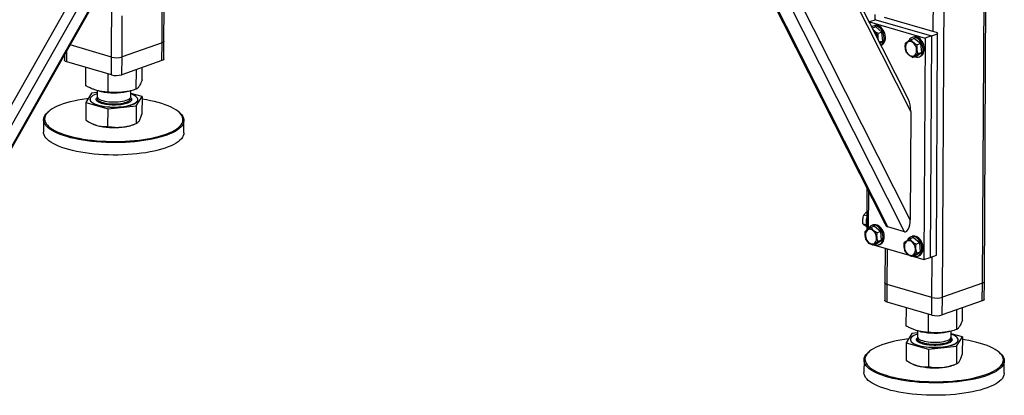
# Model space of a CAD drawing. Header units: millimetres. Extents: x 5 to 589, y 5 to 415.
# Tile 94 of 126: x 529 to 563, y 104 to 117. Entities that reach past the tile are written whole.
import ezdxf

# ---------------------------------------------------------------- set-up
doc = ezdxf.new("R2010")
doc.units = ezdxf.units.MM
doc.layers.add('TRAIT-FORT', color=4, linetype='Continuous', lineweight=25)

msp = doc.modelspace()

# ---------------------------------------------------------------- linework, layer by layer
at = {"layer": 'TRAIT-FORT', "color": 4, "linetype": 'Continuous', "lineweight": 25}
for p, q in [((562.525, 107.417), (562.659, 131.324)), ((562.592, 107.472), (562.725, 131.348)), ((560.831, 116.097), (560.913, 130.722)), ((561.144, 106.933), (561.277, 130.68)), ((560.054, 113.345), (552.507, 128.305)), ((559.973, 113.755), (552.614, 128.342)), ((549.931, 127.763), (559.155, 109.477)), ((559.263, 109.363), (549.99, 127.745)), ((560.033, 109.606), (550.887, 127.737)), ((559.838, 109.195), (550.636, 127.437)), ((526.957, 108.469), (535.183, 122.972)), ((527.037, 108.551), (535.226, 122.987)), ((526.269, 108.694), (534.165, 122.615)), ((526.439, 108.288), (534.665, 122.79)), ((532.486, 115.22), (532.503, 118.186)), ((534.232, 115.709), (534.238, 116.897)), ((534.298, 115.764), (534.304, 116.92)), ((532.851, 115.225), (532.858, 116.642)), ((558.846, 116.512), (558.63, 116.436)), ((558.817, 116.687), (558.816, 116.501)), ((558.846, 116.512), (560.764, 115.95)), ((560.975, 116.055), (559.153, 116.589)), ((558.63, 116.436), (560.548, 115.874)), ((558.63, 116.436), (558.63, 116.416)), ((558.845, 116.261), (558.729, 116.22)), ((558.798, 116.305), (558.755, 116.29)), ((558.845, 116.261), (559.061, 116.081)), ((559.061, 116.081), (558.932, 116.035)), ((559.089, 115.774), (559.061, 116.081)), ((560.188, 115.867), (560.059, 115.822)), ((560.141, 115.911), (560.098, 115.896)), ((560.188, 115.867), (560.404, 115.687)), ((560.548, 115.874), (560.506, 108.234)), ((560.764, 115.95), (560.548, 115.874)), ((560.764, 115.95), (560.721, 108.31)), ((560.764, 115.95), (560.98, 116.025)), ((560.937, 108.385), (560.98, 116.025)), ((560.98, 116.025), (560.975, 116.055)), ((532.486, 115.22), (531.058, 115.639)), ((534.232, 115.709), (532.851, 115.225)), ((534.228, 115.098), (534.232, 115.709)), ((534.294, 115.152), (534.298, 115.764)), ((559.089, 115.774), (558.974, 115.734)), ((558.988, 115.707), (559.089, 115.774)), ((559.025, 115.632), (559.033, 115.635)), ((560.404, 115.687), (560.275, 115.642)), ((560.431, 115.381), (560.404, 115.687)), ((530.864, 115.297), (530.863, 115.121)), ((530.948, 115.059), (530.95, 115.449)), ((532.483, 114.609), (532.486, 115.22)), ((532.847, 114.613), (532.851, 115.225)), ((560.243, 115.255), (560.113, 115.21)), ((560.243, 115.255), (560.431, 115.381)), ((560.431, 115.381), (560.302, 115.336)), ((560.333, 115.226), (560.376, 115.242)), ((532.483, 114.609), (530.948, 115.059)), ((531.604, 114.231), (531.607, 114.866)), ((534.228, 115.098), (532.847, 114.613)), ((533.344, 114.111), (533.347, 114.789)), ((533.544, 114.431), (533.547, 114.859)), ((532.373, 114.01), (532.377, 114.64)), ((531.801, 113.975), (531.601, 113.655)), ((531.746, 113.766), (531.746, 113.76)), ((531.991, 113.995), (531.801, 113.975)), ((531.97, 113.803), (532.001, 113.837)), ((531.992, 114.069), (531.991, 113.861)), ((532.081, 114.045), (532.126, 114.035)), ((533.019, 114.03), (533.075, 114.042)), ((533.152, 113.855), (533.153, 114.059)), ((533.541, 113.856), (533.153, 113.967)), ((533.34, 113.535), (533.541, 113.856)), ((533.541, 113.856), (533.538, 113.249)), ((531.601, 113.655), (531.597, 113.049)), ((531.601, 113.655), (532.37, 113.435)), ((532.367, 112.828), (532.37, 113.435)), ((532.37, 113.435), (533.34, 113.535)), ((533.34, 113.535), (533.337, 112.929)), ((533.395, 113.751), (533.395, 113.757)), ((530.322, 113.344), (530.291, 113.318)), ((534.845, 113.292), (534.815, 113.319)), ((560.054, 113.345), (560.033, 109.606)), ((530.147, 113.057), (530.145, 112.629)), ((531.827, 112.92), (531.847, 112.912)), ((533.285, 112.904), (533.358, 112.935)), ((534.984, 112.602), (534.986, 113.03)), ((558.543, 110.689), (558.535, 109.249)), ((558.597, 110.582), (558.59, 109.286)), ((558.538, 109.738), (558.436, 109.768)), ((558.52, 109.428), (558.408, 109.461)), ((558.807, 109.385), (558.677, 109.339)), ((558.76, 109.429), (558.717, 109.413)), ((558.807, 109.385), (559.023, 109.204)), ((559.838, 109.195), (559.263, 109.363)), ((559.023, 109.204), (558.893, 109.159)), ((559.05, 108.898), (559.023, 109.204)), ((560.103, 109.035), (560.059, 109.02)), ((558.588, 108.83), (558.587, 108.796)), ((558.587, 108.796), (558.655, 108.776)), ((558.861, 108.772), (558.732, 108.727)), ((558.773, 108.742), (559.997, 108.383)), ((558.861, 108.772), (559.05, 108.898)), ((559.05, 108.898), (558.921, 108.853)), ((558.951, 108.744), (558.995, 108.759)), ((560.149, 108.991), (560.02, 108.946)), ((560.149, 108.991), (560.366, 108.811)), ((560.366, 108.811), (560.236, 108.766)), ((560.393, 108.505), (560.366, 108.811)), ((559.167, 108.626), (559.16, 107.44)), ((559.245, 107.378), (559.252, 108.601)), ((560.204, 108.379), (560.075, 108.334)), ((560.116, 108.348), (560.506, 108.234)), ((560.204, 108.379), (560.393, 108.505)), ((560.393, 108.505), (560.264, 108.459)), ((560.294, 108.35), (560.337, 108.365)), ((560.721, 108.31), (560.937, 108.385)), ((560.78, 106.929), (560.788, 108.333)), ((560.506, 108.234), (560.721, 108.31)), ((559.16, 107.44), (559.156, 106.829)), ((559.242, 106.767), (559.245, 107.378)), ((560.78, 106.929), (559.245, 107.378)), ((562.525, 107.417), (561.144, 106.933)), ((562.522, 106.806), (562.525, 107.417)), ((562.588, 106.861), (562.592, 107.472)), ((560.776, 106.317), (559.242, 106.767)), ((560.776, 106.317), (560.78, 106.929)), ((561.141, 106.322), (561.144, 106.933)), ((562.522, 106.806), (561.141, 106.322)), ((559.898, 105.939), (559.901, 106.574)), ((560.667, 105.719), (560.671, 106.348)), ((561.637, 105.819), (561.641, 106.497)), ((561.838, 106.139), (561.84, 106.567)), ((560.095, 105.684), (559.894, 105.363)), ((560.285, 105.703), (560.095, 105.684)), ((560.286, 105.777), (560.285, 105.57)), ((560.375, 105.753), (560.42, 105.743)), ((561.313, 105.738), (561.369, 105.75)), ((561.446, 105.563), (561.447, 105.767)), ((561.835, 105.564), (561.446, 105.675)), ((559.894, 105.363), (559.891, 104.757)), ((559.894, 105.363), (560.664, 105.143)), ((560.04, 105.474), (560.04, 105.468)), ((560.264, 105.511), (560.294, 105.543)), ((561.634, 105.243), (561.835, 105.564)), ((561.689, 105.459), (561.689, 105.465)), ((561.835, 105.564), (561.831, 104.957)), ((558.616, 105.053), (558.585, 105.026)), ((560.664, 105.143), (560.661, 104.537)), ((560.664, 105.143), (561.634, 105.243)), ((561.634, 105.243), (561.631, 104.637)), ((563.139, 105), (563.109, 105.027)), ((558.441, 104.765), (558.439, 104.337)), ((560.121, 104.629), (560.14, 104.62)), ((561.579, 104.612), (561.651, 104.643)), ((563.278, 104.31), (563.28, 104.738))]:
    msp.add_line(p, q, dxfattribs=at)
at = {"layer": 'TRAIT-FORT', "color": 4, "linetype": 'Continuous', "lineweight": 25, "flags": 128}
for points in [[(559.024, 115.636), (559.046, 115.652), (559.079, 115.686), (559.105, 115.729), (559.123, 115.78), (559.134, 115.835), (559.136, 115.895), (559.13, 115.957), (559.115, 116.018), (559.093, 116.078), (559.063, 116.133), (559.028, 116.183), (558.987, 116.226), (558.943, 116.259), (558.896, 116.283), (558.849, 116.297), (558.802, 116.299), (558.758, 116.291), (558.717, 116.271), (558.707, 116.264)], [(559.033, 115.635), (559.051, 115.642), (559.089, 115.667), (559.122, 115.701), (559.148, 115.744), (559.167, 115.795), (559.177, 115.851), (559.179, 115.91), (559.173, 115.972), (559.158, 116.033), (559.136, 116.093), (559.106, 116.148), (559.071, 116.198), (559.03, 116.241), (558.986, 116.275), (558.939, 116.299), (558.892, 116.312), (558.845, 116.314), (558.801, 116.306), (558.798, 116.305)], [(560.186, 115.235), (560.215, 115.225), (560.262, 115.217), (560.308, 115.22), (560.351, 115.234), (560.389, 115.258), (560.422, 115.293), (560.448, 115.336), (560.466, 115.386), (560.477, 115.442), (560.479, 115.502), (560.472, 115.563), (560.458, 115.625), (560.435, 115.684), (560.406, 115.74), (560.37, 115.79), (560.33, 115.832), (560.285, 115.866), (560.239, 115.89), (560.192, 115.903), (560.145, 115.906), (560.101, 115.897), (560.06, 115.878), (560.025, 115.848), (559.995, 115.809), (559.977, 115.773)], [(560.376, 115.242), (560.394, 115.249), (560.432, 115.274), (560.465, 115.308), (560.491, 115.351), (560.509, 115.401), (560.52, 115.457), (560.522, 115.517), (560.516, 115.578), (560.501, 115.64), (560.479, 115.699), (560.449, 115.755), (560.413, 115.805), (560.373, 115.847), (560.329, 115.881), (560.282, 115.905), (560.235, 115.918), (560.188, 115.921), (560.144, 115.912), (560.141, 115.911)], [(534.298, 115.764), (534.295, 115.752), (534.283, 115.736), (534.262, 115.722), (534.232, 115.709)], [(534.298, 115.764), (534.295, 115.752), (534.283, 115.736), (534.262, 115.722), (534.232, 115.709)], [(559.872, 115.534), (559.881, 115.481), (559.898, 115.429), (559.922, 115.381), (559.952, 115.338), (559.988, 115.303), (560.026, 115.277), (560.067, 115.26), (560.107, 115.255), (560.145, 115.261), (560.18, 115.277), (560.21, 115.304), (560.233, 115.339), (560.249, 115.382), (560.257, 115.431), (560.257, 115.482), (560.248, 115.535), (560.231, 115.587), (560.207, 115.635), (560.176, 115.678), (560.141, 115.714), (560.102, 115.74), (560.062, 115.756), (560.022, 115.761), (559.983, 115.756), (559.949, 115.739), (559.919, 115.713), (559.895, 115.677), (559.879, 115.634), (559.871, 115.586), (559.872, 115.534)], [(530.948, 115.059), (530.914, 115.071), (530.888, 115.085), (530.871, 115.1), (530.863, 115.116), (530.863, 115.121)], [(534.294, 115.152), (534.292, 115.141), (534.28, 115.125), (534.258, 115.111), (534.228, 115.098)], [(531.684, 113.788), (531.621, 113.78), (531.472, 113.758), (531.329, 113.733), (531.191, 113.705), (531.059, 113.674), (530.935, 113.64), (530.819, 113.603), (530.711, 113.564), (530.612, 113.522), (530.522, 113.478), (530.442, 113.432), (530.372, 113.385), (530.312, 113.336), (530.264, 113.286), (530.226, 113.235), (530.199, 113.183), (530.184, 113.131), (530.18, 113.078), (530.187, 113.025), (530.206, 112.973), (530.236, 112.921), (530.277, 112.869), (530.329, 112.819), (530.392, 112.77), (530.465, 112.722), (530.548, 112.676), (530.641, 112.632), (530.743, 112.59), (530.853, 112.551), (530.972, 112.513), (531.098, 112.479), (531.231, 112.447), (531.371, 112.419), (531.516, 112.393), (531.667, 112.371), (531.821, 112.352), (531.98, 112.336), (532.141, 112.324), (532.304, 112.316), (532.468, 112.311), (532.633, 112.31), (532.797, 112.312), (532.961, 112.318), (533.122, 112.328), (533.281, 112.341), (533.437, 112.358), (533.588, 112.378), (533.734, 112.401), (533.875, 112.428), (534.01, 112.458), (534.138, 112.491), (534.258, 112.526), (534.37, 112.564), (534.474, 112.605), (534.568, 112.647), (534.653, 112.692), (534.728, 112.739), (534.793, 112.787), (534.847, 112.836), (534.89, 112.887), (534.923, 112.939), (534.944, 112.991), (534.953, 113.043), (534.952, 113.096), (534.939, 113.149), (534.914, 113.201), (534.879, 113.253), (534.832, 113.304), (534.775, 113.353), (534.707, 113.402), (534.629, 113.448), (534.541, 113.494), (534.443, 113.537), (534.337, 113.577), (534.223, 113.616), (534.1, 113.652), (533.97, 113.685), (533.833, 113.715), (533.691, 113.742), (533.543, 113.766), (533.54, 113.766)], [(531.991, 113.952), (531.957, 113.941), (531.896, 113.916), (531.845, 113.89), (531.804, 113.862), (531.773, 113.832), (531.754, 113.802), (531.747, 113.771), (531.751, 113.739), (531.766, 113.708), (531.793, 113.678), (531.83, 113.649), (531.878, 113.622), (531.936, 113.596), (532.003, 113.573), (532.077, 113.552), (532.159, 113.535), (532.246, 113.52), (532.338, 113.509), (532.433, 113.502), (532.531, 113.498), (532.628, 113.498), (532.725, 113.501), (532.82, 113.509), (532.911, 113.519), (532.997, 113.533), (533.078, 113.551), (533.151, 113.571), (533.216, 113.594), (533.272, 113.619), (533.319, 113.647), (533.354, 113.676), (533.379, 113.706), (533.379, 113.706)], [(531.991, 113.861), (531.991, 113.859), (531.997, 113.833), (532.015, 113.807), (532.044, 113.783), (532.083, 113.76), (532.131, 113.739), (532.188, 113.72), (532.253, 113.704), (532.323, 113.691), (532.399, 113.682), (532.478, 113.675), (532.558, 113.672), (532.639, 113.673), (532.719, 113.678), (532.796, 113.686), (532.868, 113.697), (532.934, 113.711), (532.994, 113.729), (533.045, 113.748), (533.087, 113.77), (533.119, 113.794), (533.141, 113.819)], [(532.001, 113.83), (531.993, 113.812), (531.991, 113.786), (532, 113.76), (532.021, 113.735), (532.052, 113.711), (532.094, 113.689), (532.144, 113.668), (532.203, 113.65), (532.269, 113.635), (532.341, 113.622), (532.418, 113.613), (532.497, 113.608), (532.578, 113.606), (532.659, 113.608), (532.738, 113.613), (532.814, 113.622), (532.885, 113.634), (532.95, 113.649), (533.007, 113.667), (533.056, 113.687), (533.096, 113.71), (533.125, 113.734), (533.144, 113.759), (533.151, 113.785), (533.148, 113.811), (533.141, 113.824)], [(533.141, 113.819), (533.151, 113.845), (533.152, 113.855)], [(533.379, 113.706), (533.393, 113.737), (533.394, 113.768), (533.385, 113.799), (533.364, 113.83), (533.331, 113.859), (533.289, 113.888), (533.236, 113.914), (533.173, 113.938), (533.152, 113.945)], [(531.746, 113.76), (531.75, 113.733), (531.766, 113.702), (531.793, 113.672), (531.83, 113.643), (531.878, 113.616), (531.936, 113.59), (532.003, 113.567), (532.077, 113.546), (532.159, 113.529), (532.246, 113.514), (532.338, 113.503), (532.433, 113.496), (532.53, 113.492), (532.628, 113.492), (532.725, 113.495), (532.82, 113.502), (532.911, 113.513), (532.997, 113.527), (533.078, 113.545), (533.151, 113.565), (533.216, 113.588), (533.272, 113.613), (533.319, 113.641), (533.354, 113.669), (533.379, 113.7)], [(533.379, 113.7), (533.393, 113.73), (533.395, 113.751)], [(534.845, 113.292), (534.862, 113.276), (534.91, 113.225), (534.946, 113.172), (534.97, 113.119), (534.984, 113.066), (534.985, 113.012), (534.976, 112.959), (534.954, 112.906), (534.922, 112.854), (534.878, 112.803), (534.823, 112.752), (534.757, 112.703), (534.681, 112.656), (534.595, 112.611), (534.499, 112.568), (534.394, 112.527), (534.28, 112.488), (534.159, 112.452), (534.029, 112.419), (533.893, 112.389), (533.75, 112.362), (533.601, 112.338), (533.448, 112.318), (533.291, 112.301), (533.13, 112.287), (532.966, 112.277), (532.8, 112.271), (532.634, 112.269), (532.467, 112.27), (532.3, 112.275), (532.135, 112.283), (531.972, 112.296), (531.811, 112.311), (531.654, 112.331), (531.502, 112.353), (531.355, 112.379), (531.213, 112.408), (531.078, 112.44), (530.95, 112.475), (530.83, 112.513), (530.718, 112.553), (530.614, 112.596), (530.521, 112.64), (530.436, 112.687), (530.362, 112.735), (530.299, 112.785), (530.246, 112.836), (530.204, 112.888), (530.174, 112.941), (530.155, 112.994), (530.148, 113.047), (530.152, 113.101), (530.167, 113.154), (530.194, 113.207), (530.232, 113.258), (530.282, 113.309), (530.291, 113.318)], [(531.847, 112.912), (531.908, 112.887), (531.982, 112.863)], [(533.523, 111.9), (533.367, 111.881), (533.208, 111.866), (533.046, 111.854), (532.881, 111.846), (532.715, 111.842), (532.548, 111.841), (532.381, 111.844), (532.215, 111.851), (532.051, 111.861), (531.889, 111.875), (531.73, 111.893), (531.575, 111.914), (531.425, 111.938), (531.281, 111.965), (531.142, 111.996), (531.011, 112.03), (530.886, 112.066), (530.77, 112.105), (530.663, 112.146), (530.564, 112.19), (530.475, 112.236), (530.396, 112.283), (530.327, 112.332), (530.269, 112.383), (530.222, 112.434), (530.185, 112.486), (530.161, 112.539), (530.148, 112.593), (530.145, 112.629)], [(534.984, 112.602), (534.98, 112.558), (534.964, 112.505), (534.937, 112.452), (534.899, 112.4), (534.849, 112.349), (534.789, 112.3), (534.718, 112.252), (534.637, 112.205), (534.546, 112.161), (534.445, 112.119), (534.336, 112.079), (534.218, 112.042), (534.092, 112.007), (533.959, 111.976), (533.82, 111.947), (533.674, 111.922), (533.523, 111.9)], [(558.804, 108.752), (558.834, 108.742), (558.881, 108.734), (558.927, 108.737), (558.969, 108.751), (559.008, 108.776), (559.04, 108.81), (559.066, 108.853), (559.085, 108.903), (559.095, 108.959), (559.098, 109.019), (559.091, 109.081), (559.077, 109.142), (559.054, 109.202), (559.025, 109.257), (558.989, 109.307), (558.948, 109.349), (558.904, 109.383), (558.858, 109.407), (558.81, 109.421), (558.764, 109.423), (558.72, 109.414), (558.679, 109.395), (558.643, 109.365), (558.614, 109.327), (558.596, 109.291)], [(558.995, 108.759), (559.013, 108.766), (559.051, 108.791), (559.083, 108.825), (559.109, 108.868), (559.128, 108.918), (559.139, 108.974), (559.141, 109.034), (559.134, 109.096), (559.12, 109.157), (559.097, 109.217), (559.068, 109.272), (559.032, 109.322), (558.992, 109.365), (558.947, 109.398), (558.901, 109.422), (558.854, 109.436), (558.807, 109.438), (558.763, 109.43), (558.76, 109.429)], [(558.491, 109.051), (558.5, 108.999), (558.516, 108.947), (558.541, 108.898), (558.571, 108.856), (558.606, 108.82), (558.645, 108.794), (558.685, 108.778), (558.726, 108.772), (558.764, 108.778), (558.799, 108.795), (558.828, 108.821), (558.852, 108.857), (558.868, 108.9), (558.876, 108.948), (558.875, 109), (558.866, 109.053), (558.85, 109.104), (558.825, 109.153), (558.795, 109.196), (558.76, 109.231), (558.721, 109.257), (558.681, 109.273), (558.64, 109.279), (558.602, 109.273), (558.567, 109.257), (558.538, 109.23), (558.514, 109.195), (558.498, 109.152), (558.49, 109.103), (558.491, 109.051)], [(560.147, 108.359), (560.177, 108.348), (560.224, 108.34), (560.27, 108.344), (560.312, 108.358), (560.35, 108.382), (560.383, 108.417), (560.409, 108.46), (560.428, 108.51), (560.438, 108.566), (560.44, 108.625), (560.434, 108.687), (560.419, 108.749), (560.397, 108.808), (560.367, 108.864), (560.332, 108.914), (560.291, 108.956), (560.247, 108.99), (560.2, 109.014), (560.153, 109.027), (560.107, 109.03), (560.062, 109.021), (560.022, 109.001), (559.986, 108.972), (559.957, 108.933), (559.939, 108.897)], [(560.337, 108.365), (560.355, 108.373), (560.394, 108.397), (560.426, 108.432), (560.452, 108.475), (560.471, 108.525), (560.481, 108.581), (560.483, 108.641), (560.477, 108.702), (560.462, 108.764), (560.44, 108.823), (560.411, 108.879), (560.375, 108.929), (560.334, 108.971), (560.29, 109.005), (560.244, 109.029), (560.196, 109.042), (560.15, 109.045), (560.105, 109.036), (560.103, 109.035)], [(559.833, 108.658), (559.842, 108.605), (559.859, 108.553), (559.883, 108.505), (559.914, 108.462), (559.949, 108.427), (559.988, 108.401), (560.028, 108.384), (560.068, 108.379), (560.107, 108.385), (560.141, 108.401), (560.171, 108.428), (560.195, 108.463), (560.211, 108.506), (560.219, 108.554), (560.218, 108.606), (560.209, 108.659), (560.192, 108.711), (560.168, 108.759), (560.138, 108.802), (560.102, 108.837), (560.064, 108.864), (560.023, 108.88), (559.983, 108.885), (559.945, 108.88), (559.91, 108.863), (559.88, 108.837), (559.857, 108.801), (559.841, 108.758), (559.833, 108.71), (559.833, 108.658)], [(559.245, 107.378), (559.211, 107.39), (559.185, 107.404), (559.168, 107.42), (559.16, 107.436), (559.16, 107.44)], [(559.245, 107.378), (559.211, 107.39), (559.185, 107.404), (559.168, 107.42), (559.16, 107.436), (559.16, 107.44)], [(562.592, 107.472), (562.589, 107.46), (562.577, 107.445), (562.555, 107.43), (562.525, 107.417)], [(562.592, 107.472), (562.589, 107.46), (562.577, 107.445), (562.555, 107.43), (562.525, 107.417)], [(559.242, 106.767), (559.208, 106.779), (559.182, 106.793), (559.164, 106.808), (559.157, 106.825), (559.156, 106.829)], [(562.588, 106.861), (562.586, 106.849), (562.573, 106.833), (562.552, 106.819), (562.522, 106.806)], [(560.056, 105.525), (560.043, 105.494), (560.041, 105.463), (560.051, 105.432), (560.072, 105.401), (560.104, 105.372), (560.147, 105.343), (560.2, 105.317), (560.262, 105.292), (560.333, 105.271), (560.411, 105.251), (560.496, 105.235), (560.586, 105.223), (560.679, 105.213), (560.776, 105.208), (560.873, 105.206), (560.971, 105.207), (561.067, 105.213), (561.16, 105.222), (561.249, 105.234), (561.332, 105.25), (561.409, 105.269), (561.479, 105.29), (561.539, 105.315), (561.591, 105.341), (561.632, 105.369), (561.662, 105.399), (561.681, 105.429), (561.689, 105.46), (561.685, 105.492), (561.669, 105.523), (561.643, 105.553), (561.605, 105.582), (561.557, 105.609), (561.499, 105.635), (561.446, 105.654)], [(560.285, 105.66), (560.284, 105.66), (560.219, 105.637), (560.163, 105.612), (560.117, 105.584), (560.081, 105.555), (560.056, 105.525)], [(559.978, 105.496), (559.84, 105.478), (559.693, 105.454), (559.553, 105.428), (559.418, 105.398), (559.29, 105.365), (559.17, 105.33), (559.058, 105.292), (558.954, 105.251), (558.86, 105.208), (558.775, 105.164), (558.699, 105.117), (558.635, 105.069), (558.581, 105.019), (558.537, 104.969), (558.505, 104.917), (558.484, 104.865), (558.474, 104.812), (558.476, 104.76), (558.489, 104.707), (558.514, 104.655), (558.549, 104.603), (558.596, 104.552), (558.653, 104.502), (558.721, 104.454), (558.799, 104.407), (558.887, 104.362), (558.984, 104.319), (559.091, 104.278), (559.205, 104.24), (559.328, 104.204), (559.458, 104.171), (559.594, 104.141), (559.737, 104.114), (559.885, 104.09), (560.037, 104.069), (560.194, 104.052), (560.354, 104.038), (560.516, 104.028), (560.68, 104.021), (560.844, 104.018), (561.009, 104.019), (561.173, 104.023), (561.336, 104.031), (561.496, 104.042), (561.653, 104.057), (561.807, 104.076), (561.807, 104.076)], [(560.04, 105.468), (560.041, 105.457), (560.051, 105.426), (560.072, 105.395), (560.104, 105.366), (560.147, 105.337), (560.2, 105.311), (560.262, 105.286), (560.333, 105.264), (560.411, 105.245), (560.496, 105.229), (560.586, 105.217), (560.679, 105.207), (560.776, 105.202), (560.873, 105.2), (560.971, 105.201), (561.067, 105.207), (561.16, 105.216), (561.249, 105.228), (561.332, 105.244), (561.409, 105.263), (561.479, 105.284), (561.539, 105.308), (561.591, 105.335), (561.632, 105.363), (561.662, 105.393), (561.681, 105.423), (561.689, 105.454), (561.689, 105.459)], [(560.294, 105.536), (560.292, 105.533), (560.284, 105.507), (560.288, 105.481), (560.303, 105.456), (560.329, 105.431), (560.366, 105.408), (560.412, 105.386), (560.467, 105.367), (560.529, 105.35), (560.599, 105.336), (560.673, 105.326), (560.751, 105.318)], [(560.285, 105.57), (560.286, 105.554), (560.299, 105.528), (560.322, 105.503), (560.356, 105.48), (560.4, 105.458), (560.453, 105.438), (560.513, 105.42), (560.581, 105.406), (560.654, 105.394), (560.732, 105.386), (560.812, 105.382), (560.893, 105.381), (560.973, 105.383), (561.051, 105.389), (561.126, 105.399), (561.196, 105.412), (561.259, 105.428), (561.315, 105.446), (561.361, 105.467), (561.398, 105.49), (561.425, 105.514), (561.441, 105.54), (561.446, 105.563)], [(560.751, 105.318), (560.831, 105.315), (560.912, 105.315), (560.993, 105.318), (561.07, 105.325), (561.144, 105.336), (561.212, 105.349), (561.273, 105.366), (561.327, 105.385), (561.371, 105.407), (561.406, 105.43), (561.43, 105.455), (561.443, 105.48), (561.445, 105.506), (561.436, 105.53)], [(561.807, 104.076), (561.955, 104.098), (562.099, 104.123), (562.237, 104.151), (562.368, 104.182), (562.492, 104.216), (562.609, 104.253), (562.717, 104.292), (562.816, 104.334), (562.906, 104.378), (562.986, 104.423), (563.056, 104.471), (563.115, 104.52), (563.164, 104.57), (563.202, 104.621), (563.228, 104.673), (563.244, 104.725), (563.248, 104.778), (563.24, 104.831), (563.222, 104.883), (563.192, 104.935), (563.151, 104.986), (563.099, 105.037), (563.036, 105.086), (562.963, 105.133), (562.88, 105.179), (562.787, 105.224), (562.685, 105.265), (562.575, 105.305), (562.456, 105.342), (562.33, 105.377), (562.196, 105.408), (562.057, 105.437), (561.911, 105.463), (561.834, 105.475)], [(561.819, 104.036), (561.664, 104.017), (561.504, 104.002), (561.342, 103.99), (561.177, 103.982), (561.011, 103.978), (560.844, 103.977), (560.677, 103.98), (560.511, 103.987), (560.347, 103.997), (560.185, 104.011), (560.026, 104.029), (559.872, 104.05), (559.722, 104.074), (559.577, 104.101), (559.439, 104.132), (559.307, 104.166), (559.183, 104.202), (559.066, 104.241), (558.959, 104.282), (558.86, 104.326), (558.771, 104.372), (558.692, 104.419), (558.623, 104.468), (558.565, 104.519), (558.518, 104.57), (558.482, 104.622), (558.457, 104.675), (558.444, 104.729), (558.442, 104.782), (558.452, 104.836), (558.473, 104.888), (558.506, 104.941), (558.55, 104.992), (558.585, 105.026)], [(563.139, 105), (563.181, 104.959), (563.223, 104.907), (563.253, 104.854), (563.272, 104.801), (563.28, 104.747), (563.276, 104.694), (563.26, 104.641), (563.233, 104.588), (563.195, 104.536), (563.146, 104.485), (563.085, 104.436), (563.014, 104.388), (562.933, 104.342), (562.842, 104.297), (562.742, 104.255), (562.632, 104.215), (562.514, 104.178), (562.389, 104.143), (562.255, 104.112), (562.116, 104.083), (561.97, 104.058), (561.819, 104.036)], [(560.14, 104.62), (560.202, 104.595), (560.275, 104.572)], [(563.278, 104.31), (563.277, 104.293), (563.267, 104.239), (563.246, 104.186), (563.213, 104.134), (563.169, 104.083), (563.114, 104.033), (563.049, 103.984), (562.973, 103.937), (562.886, 103.891), (562.791, 103.848), (562.686, 103.807), (562.572, 103.768), (562.45, 103.732), (562.32, 103.699), (562.184, 103.669), (562.041, 103.642), (561.893, 103.618), (561.74, 103.598), (561.582, 103.581), (561.421, 103.568), (561.257, 103.558), (561.092, 103.552), (560.925, 103.549), (560.758, 103.55), (560.591, 103.555), (560.426, 103.564), (560.263, 103.576), (560.103, 103.592), (559.946, 103.611), (559.793, 103.634), (559.646, 103.659), (559.505, 103.689), (559.369, 103.721), (559.241, 103.756), (559.121, 103.793), (559.009, 103.833), (558.906, 103.876), (558.812, 103.921), (558.728, 103.967), (558.654, 104.016), (558.59, 104.065), (558.538, 104.116), (558.496, 104.168), (558.465, 104.221), (558.447, 104.274), (558.439, 104.328), (558.439, 104.337)]]:
    msp.add_lwpolyline(points, dxfattribs=at)
at = {"layer": 'TRAIT-FORT', "color": 4, "linetype": 'Continuous', "lineweight": 25}
for centre, radius, start, end in [((558.579, 115.852), 0.336, 359.9138, 53.6231), ((532.661, 115.877), 0.68, 255.1271, 286.2293), ((532.657, 115.266), 0.68, 255.1271, 286.2293), ((532.585, 116.296), 2.307, 258.5232, 280.8356), ((532.582, 115.236), 2.447, 255.7937, 276.3202), ((532.74, 114.274), 1.475, 274.3221, 291.6839), ((558.974, 109.528), 0.463, 160.2026, 199.1562), ((560.954, 107.585), 0.68, 255.1271, 286.2293), ((560.951, 106.974), 0.68, 255.1271, 286.2293), ((560.879, 108.006), 2.309, 258.5331, 280.8256), ((561.034, 105.983), 1.475, 274.3221, 291.6839), ((560.876, 106.944), 2.447, 255.7937, 276.3202)]:
    msp.add_arc(centre, radius, start, end, dxfattribs=at)
for centre, start_param, end_param in [((559.862, 113.401), 4.57182, 5.541524), ((559.266, 109.831), 2.399931, 3.001024), ((559.841, 109.662), 3.001024, 4.57182)]:
    msp.add_ellipse(centre, major_axis=(-0.024, 0.471), ratio=0.404342, start_param=start_param, end_param=end_param, dxfattribs=at)
for points, knots in [([(558.753, 116.172), (558.756, 116.169), (558.773, 116.149), (558.811, 116.115), (558.87, 116.072), (558.911, 116.048), (558.932, 116.035)], [0, 0, 0, 0, 0.0503997, 0.3994877, 0.6969925, 1, 1, 1, 1]), ([(558.945, 115.793), (558.94, 115.809), (558.93, 115.849), (558.926, 115.92), (558.927, 115.986), (558.931, 116.024), (558.932, 116.035)], [0, 0, 0, 0, 0.214283, 0.536641, 0.86771, 1, 1, 1, 1]), ([(560.059, 115.822), (560.037, 115.809), (559.995, 115.784), (559.942, 115.75), (559.9, 115.721), (559.88, 115.704), (559.87, 115.696)], [0, 0, 0, 0, 0.264605, 0.534948, 0.765343, 1, 1, 1, 1]), ([(560.059, 115.822), (560.073, 115.805), (560.101, 115.77), (560.154, 115.722), (560.212, 115.679), (560.254, 115.654), (560.275, 115.642)], [0, 0, 0, 0, 0.264605, 0.534948, 0.765343, 1, 1, 1, 1]), ([(559.897, 115.39), (559.887, 115.427), (559.871, 115.487), (559.863, 115.581), (559.865, 115.647), (559.869, 115.685), (559.87, 115.696)], [0, 0, 0, 0, 0.385549, 0.637642, 0.896546, 1, 1, 1, 1]), ([(560.302, 115.336), (560.292, 115.372), (560.275, 115.433), (560.268, 115.527), (560.27, 115.592), (560.274, 115.631), (560.275, 115.642)], [0, 0, 0, 0, 0.385549, 0.637642, 0.896546, 1, 1, 1, 1]), ([(560.113, 115.21), (560.09, 115.224), (560.042, 115.252), (559.983, 115.298), (559.934, 115.344), (559.91, 115.375), (559.897, 115.39)], [0, 0, 0, 0, 0.264605, 0.534948, 0.765343, 1, 1, 1, 1]), ([(560.113, 115.21), (560.125, 115.219), (560.149, 115.238), (560.194, 115.269), (560.246, 115.302), (560.283, 115.324), (560.302, 115.336)], [0, 0, 0, 0, 0.264605, 0.534948, 0.765343, 1, 1, 1, 1]), ([(532.373, 114.01), (532.322, 114.013), (532.225, 114.018), (532.081, 114.042), (531.954, 114.076), (531.837, 114.119), (531.723, 114.168), (531.645, 114.209), (531.604, 114.231)], [0, 0, 0, 0, 0.202068, 0.3827, 0.555315, 0.692992, 0.838894, 1, 1, 1, 1]), ([(533.344, 114.111), (533.279, 114.092), (533.156, 114.057), (532.976, 114.021), (532.815, 114.002), (532.667, 113.996), (532.523, 113.998), (532.425, 114.006), (532.373, 114.01)], [0, 0, 0, 0, 0.202068, 0.3827, 0.555315, 0.692992, 0.838894, 1, 1, 1, 1]), ([(533.544, 114.431), (533.531, 114.398), (533.505, 114.335), (533.468, 114.258), (533.435, 114.203), (533.404, 114.163), (533.374, 114.132), (533.354, 114.118), (533.344, 114.111)], [0, 0, 0, 0, 0.202068, 0.3827, 0.555315, 0.692992, 0.838894, 1, 1, 1, 1]), ([(533.172, 113.72), (533.163, 113.708), (533.143, 113.685), (533.088, 113.651), (533.011, 113.621), (532.913, 113.595), (532.82, 113.58), (532.741, 113.572), (532.662, 113.566), (532.564, 113.564), (532.45, 113.569), (532.34, 113.58), (532.234, 113.598), (532.138, 113.623), (532.057, 113.654), (532.008, 113.684), (531.981, 113.71), (531.963, 113.735), (531.953, 113.767), (531.964, 113.791), (531.97, 113.803)], [0, 0, 0, 0, 0.058248, 0.119986, 0.18429, 0.249959, 0.315627, 0.347816, 0.380014, 0.441752, 0.5, 0.558248, 0.619986, 0.68429, 0.749959, 0.815627, 0.847816, 0.880014, 0.941752, 1, 1, 1, 1]), ([(533.147, 113.825), (533.151, 113.821), (533.163, 113.811), (533.179, 113.788), (533.188, 113.756), (533.177, 113.732), (533.172, 113.72)], [0, 0, 0, 0, 0.119511, 0.305797, 0.662992, 1, 1, 1, 1]), ([(533.437, 113.014), (533.454, 113.044), (533.488, 113.106), (533.521, 113.201), (533.538, 113.249)], [0, 0, 0, 0, 0.494511, 1, 1, 1, 1]), ([(531.597, 113.049), (531.66, 113.01), (531.754, 112.953), (531.883, 112.895), (531.949, 112.874), (531.982, 112.863)], [0, 0, 0, 0, 0.495251, 0.746818, 1, 1, 1, 1]), ([(531.982, 112.863), (532.046, 112.849), (532.177, 112.819), (532.303, 112.825), (532.367, 112.828)], [0, 0, 0, 0, 0.494511, 1, 1, 1, 1]), ([(532.367, 112.828), (532.445, 112.816), (532.564, 112.798), (532.727, 112.794), (532.81, 112.8), (532.851, 112.803)], [0, 0, 0, 0, 0.495251, 0.746818, 1, 1, 1, 1]), ([(532.851, 112.803), (532.933, 112.816), (533.097, 112.84), (533.257, 112.899), (533.337, 112.929)], [0, 0, 0, 0, 0.494511, 1, 1, 1, 1]), ([(533.337, 112.929), (533.353, 112.934), (533.378, 112.943), (533.411, 112.976), (533.428, 113.001), (533.437, 113.014)], [0, 0, 0, 0, 0.495251, 0.746818, 1, 1, 1, 1]), ([(558.408, 109.461), (558.404, 109.502), (558.398, 109.57), (558.408, 109.663), (558.422, 109.724), (558.433, 109.758), (558.436, 109.768)], [0, 0, 0, 0, 0.3855495, 0.6376419, 0.8965462, 1, 1, 1, 1]), ([(558.539, 109.885), (558.529, 109.876), (558.501, 109.854), (558.467, 109.814), (558.446, 109.783), (558.436, 109.768)], [0, 0, 0, 0, 0.231971, 0.612467, 1, 1, 1, 1]), ([(558.536, 109.364), (558.53, 109.368), (558.504, 109.384), (558.469, 109.409), (558.433, 109.437), (558.416, 109.453), (558.408, 109.461)], [0, 0, 0, 0, 0.099008, 0.430227, 0.712503, 1, 1, 1, 1]), ([(558.516, 108.907), (558.506, 108.944), (558.489, 109.005), (558.482, 109.098), (558.484, 109.164), (558.487, 109.202), (558.489, 109.214)], [0, 0, 0, 0, 0.385549, 0.637642, 0.896546, 1, 1, 1, 1]), ([(558.677, 109.339), (558.656, 109.327), (558.613, 109.301), (558.561, 109.267), (558.519, 109.238), (558.499, 109.222), (558.489, 109.214)], [0, 0, 0, 0, 0.2646049, 0.5349477, 0.7653431, 1, 1, 1, 1]), ([(558.677, 109.339), (558.691, 109.322), (558.72, 109.287), (558.772, 109.239), (558.831, 109.196), (558.873, 109.171), (558.893, 109.159)], [0, 0, 0, 0, 0.264605, 0.534948, 0.765343, 1, 1, 1, 1]), ([(558.921, 108.853), (558.911, 108.89), (558.894, 108.95), (558.887, 109.044), (558.889, 109.11), (558.892, 109.148), (558.893, 109.159)], [0, 0, 0, 0, 0.385549, 0.637642, 0.896546, 1, 1, 1, 1]), ([(558.732, 108.727), (558.709, 108.741), (558.661, 108.769), (558.601, 108.815), (558.553, 108.862), (558.528, 108.892), (558.516, 108.907)], [0, 0, 0, 0, 0.264605, 0.534948, 0.765343, 1, 1, 1, 1]), ([(558.732, 108.727), (558.744, 108.736), (558.767, 108.755), (558.813, 108.787), (558.865, 108.82), (558.902, 108.842), (558.921, 108.853)], [0, 0, 0, 0, 0.264605, 0.534948, 0.765343, 1, 1, 1, 1]), ([(559.859, 108.514), (559.849, 108.55), (559.832, 108.611), (559.825, 108.705), (559.827, 108.77), (559.83, 108.809), (559.831, 108.82)], [0, 0, 0, 0, 0.385549, 0.637642, 0.896546, 1, 1, 1, 1]), ([(560.02, 108.946), (559.999, 108.933), (559.956, 108.908), (559.904, 108.874), (559.862, 108.844), (559.842, 108.828), (559.831, 108.82)], [0, 0, 0, 0, 0.2646049, 0.5349477, 0.7653431, 1, 1, 1, 1]), ([(560.02, 108.946), (560.034, 108.929), (560.062, 108.894), (560.115, 108.845), (560.174, 108.802), (560.215, 108.778), (560.236, 108.766)], [0, 0, 0, 0, 0.264605, 0.534948, 0.765343, 1, 1, 1, 1]), ([(560.264, 108.459), (560.254, 108.496), (560.237, 108.557), (560.23, 108.651), (560.231, 108.716), (560.235, 108.755), (560.236, 108.766)], [0, 0, 0, 0, 0.385549, 0.637642, 0.896546, 1, 1, 1, 1]), ([(560.075, 108.334), (560.051, 108.348), (560.004, 108.376), (559.944, 108.421), (559.896, 108.468), (559.871, 108.498), (559.859, 108.514)], [0, 0, 0, 0, 0.264605, 0.534948, 0.765343, 1, 1, 1, 1]), ([(560.075, 108.334), (560.086, 108.343), (560.11, 108.362), (560.156, 108.393), (560.208, 108.426), (560.245, 108.448), (560.264, 108.459)], [0, 0, 0, 0, 0.264605, 0.534948, 0.765343, 1, 1, 1, 1]), ([(561.838, 106.139), (561.825, 106.106), (561.799, 106.043), (561.762, 105.966), (561.729, 105.911), (561.698, 105.871), (561.668, 105.84), (561.648, 105.826), (561.637, 105.819)], [0, 0, 0, 0, 0.202068, 0.3827, 0.555315, 0.692992, 0.838894, 1, 1, 1, 1]), ([(560.667, 105.719), (560.616, 105.721), (560.518, 105.727), (560.375, 105.751), (560.248, 105.784), (560.13, 105.827), (560.016, 105.877), (559.938, 105.917), (559.898, 105.939)], [0, 0, 0, 0, 0.202068, 0.3827, 0.555315, 0.692992, 0.838894, 1, 1, 1, 1]), ([(561.637, 105.819), (561.573, 105.8), (561.45, 105.765), (561.269, 105.729), (561.109, 105.71), (560.961, 105.704), (560.817, 105.706), (560.719, 105.714), (560.667, 105.719)], [0, 0, 0, 0, 0.202068, 0.3827, 0.555315, 0.692992, 0.838894, 1, 1, 1, 1]), ([(560.745, 105.278), (560.708, 105.281), (560.634, 105.287), (560.528, 105.306), (560.432, 105.331), (560.351, 105.363), (560.302, 105.393), (560.275, 105.418), (560.256, 105.443), (560.247, 105.475), (560.258, 105.499), (560.264, 105.511)], [0, 0, 0, 0, 0.1164968, 0.2399717, 0.3685799, 0.4999174, 0.6312549, 0.6956328, 0.7600283, 0.8835032, 1, 1, 1, 1]), ([(561.466, 105.428), (561.456, 105.417), (561.437, 105.393), (561.381, 105.359), (561.305, 105.329), (561.207, 105.304), (561.114, 105.288), (561.035, 105.28), (560.956, 105.274), (560.858, 105.272), (560.782, 105.276), (560.745, 105.278)], [0, 0, 0, 0, 0.116497, 0.239972, 0.36858, 0.499917, 0.631255, 0.695633, 0.760028, 0.883503, 1, 1, 1, 1]), ([(561.435, 105.538), (561.441, 105.533), (561.455, 105.521), (561.473, 105.496), (561.482, 105.464), (561.471, 105.44), (561.466, 105.428)], [0, 0, 0, 0, 0.163768, 0.340691, 0.679931, 1, 1, 1, 1]), ([(561.731, 104.722), (561.748, 104.753), (561.782, 104.815), (561.815, 104.909), (561.831, 104.957)], [0, 0, 0, 0, 0.494511, 1, 1, 1, 1]), ([(559.891, 104.757), (559.953, 104.718), (560.047, 104.661), (560.177, 104.603), (560.242, 104.582), (560.275, 104.572)], [0, 0, 0, 0, 0.495251, 0.746818, 1, 1, 1, 1]), ([(561.145, 104.512), (561.227, 104.524), (561.391, 104.548), (561.55, 104.607), (561.631, 104.637)], [0, 0, 0, 0, 0.494511, 1, 1, 1, 1]), ([(561.631, 104.637), (561.647, 104.642), (561.671, 104.651), (561.705, 104.684), (561.722, 104.709), (561.731, 104.722)], [0, 0, 0, 0, 0.495251, 0.746818, 1, 1, 1, 1]), ([(560.275, 104.572), (560.34, 104.557), (560.47, 104.527), (560.597, 104.533), (560.661, 104.537)], [0, 0, 0, 0, 0.494511, 1, 1, 1, 1]), ([(560.661, 104.537), (560.739, 104.524), (560.858, 104.506), (561.021, 104.502), (561.104, 104.508), (561.145, 104.512)], [0, 0, 0, 0, 0.495251, 0.746818, 1, 1, 1, 1])]:
    msp.add_open_spline(points, degree=3, knots=knots, dxfattribs=at)

doc.saveas('drawing.dxf')
